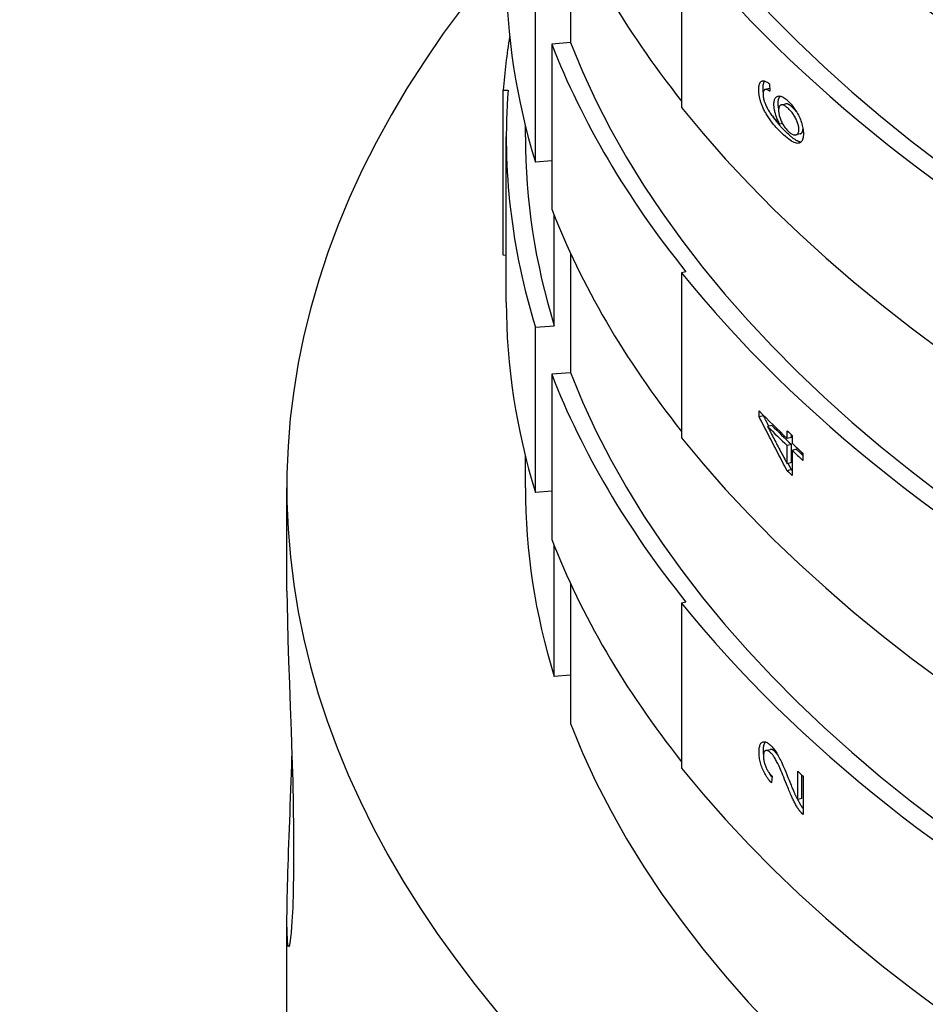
# Model space of a CAD drawing. Header units: millimetres. Extents: x 1916 to 7427, y 940 to 2454.
# Tile 19 of 26: x 2777 to 2796, y 1738 to 1758. Entities that reach past the tile are written whole.
import ezdxf

# ---------------------------------------------------------------- set-up
doc = ezdxf.new("R2010")
doc.units = ezdxf.units.MM
doc.layers.add('DETAIL', color=2, linetype='Continuous')

msp = doc.modelspace()

# ---------------------------------------------------------------- linework, layer by layer
at = {"layer": 'DETAIL'}
for p, q in [((2788.786, 1760.498), (2788.786, 1757.996)), ((2791.114, 1760.093), (2791.114, 1756.629)), ((2788.05, 1755.483), (2788.05, 1758.947)), ((2788.786, 1757.996), (2788.392, 1757.962)), ((2788.392, 1757.962), (2788.392, 1754.498)), ((2787.374, 1756.995), (2787.474, 1756.993)), ((2787.374, 1753.531), (2787.374, 1756.995)), ((2792.96, 1757.032), (2792.87, 1757.009)), ((2792.957, 1757.128), (2792.965, 1756.971)), ((2793.205, 1756.684), (2793.294, 1756.707)), ((2787.838, 1756.012), (2787.838, 1756.245)), ((2793.23, 1756.295), (2793.174, 1756.281)), ((2787.438, 1752.548), (2787.438, 1756.012)), ((2793.606, 1756.079), (2793.518, 1756.056)), ((2788.392, 1755.513), (2788.05, 1755.483)), ((2788.444, 1752.053), (2788.444, 1754.366)), ((2787.438, 1753.529), (2787.374, 1753.531)), ((2788.786, 1753.57), (2788.786, 1751.068)), ((2791.207, 1753.183), (2791.114, 1753.164)), ((2791.114, 1753.164), (2791.114, 1749.7)), ((2788.05, 1752.019), (2788.444, 1752.053)), ((2788.05, 1748.555), (2788.05, 1752.019)), ((2788.786, 1751.068), (2788.392, 1751.034)), ((2788.392, 1751.034), (2788.392, 1747.57)), ((2792.743, 1750.143), (2792.743, 1750.264)), ((2792.833, 1750.165), (2792.833, 1750.174)), ((2792.833, 1750.165), (2792.743, 1750.143)), ((2793.009, 1749.96), (2792.92, 1749.938)), ((2793.33, 1749.687), (2793.33, 1749.851)), ((2793.419, 1749.71), (2793.419, 1749.766)), ((2793.419, 1749.71), (2793.33, 1749.687)), ((2793.419, 1749.561), (2793.33, 1749.538)), ((2793.419, 1749.181), (2793.419, 1749.561)), ((2793.435, 1749.751), (2793.435, 1749.587)), ((2793.33, 1749.158), (2793.33, 1749.538)), ((2793.524, 1749.461), (2793.435, 1749.438)), ((2793.435, 1749.438), (2793.435, 1748.911)), ((2793.661, 1749.376), (2793.661, 1749.227)), ((2787.838, 1748.651), (2787.838, 1749.317)), ((2793.419, 1749.181), (2793.33, 1749.158)), ((2793.419, 1749.034), (2793.33, 1749.011)), ((2782.838, 1746.485), (2782.838, 1748.651)), ((2788.392, 1748.585), (2788.05, 1748.555)), ((2788.444, 1744.692), (2788.444, 1747.438)), ((2788.786, 1746.642), (2788.786, 1743.707)), ((2791.207, 1746.255), (2791.114, 1746.236)), ((2791.114, 1746.236), (2791.114, 1742.772)), ((2788.786, 1744.722), (2788.444, 1744.692)), ((2792.884, 1743.143), (2792.973, 1743.165)), ((2793.012, 1742.603), (2793, 1742.462)), ((2793.551, 1742.112), (2793.551, 1742.706)), ((2793.639, 1742.136), (2793.639, 1742.624)), ((2793.663, 1742.602), (2793.663, 1741.801)), ((2793.639, 1742.136), (2793.551, 1742.112)), ((2782.838, 1737.392), (2782.838, 1739.557))]:
    msp.add_line(p, q, dxfattribs=at)
at = {"layer": 'DETAIL', "flags": 128}
for points in [[(2792.734, 1757.007), (2792.735, 1757.03), (2792.736, 1757.051), (2792.738, 1757.071), (2792.741, 1757.089), (2792.744, 1757.106), (2792.749, 1757.122), (2792.754, 1757.135), (2792.76, 1757.148), (2792.767, 1757.158), (2792.775, 1757.168), (2792.784, 1757.175), (2792.793, 1757.181), (2792.803, 1757.186), (2792.814, 1757.189), (2792.825, 1757.19), (2792.837, 1757.19), (2792.85, 1757.188), (2792.863, 1757.184), (2792.877, 1757.179), (2792.892, 1757.172), (2792.907, 1757.163), (2792.923, 1757.153), (2792.939, 1757.141), (2792.957, 1757.128)], [(2792.836, 1756.598), (2792.827, 1756.616), (2792.819, 1756.634), (2792.812, 1756.651), (2792.805, 1756.669), (2792.798, 1756.687), (2792.791, 1756.704), (2792.785, 1756.722), (2792.779, 1756.739), (2792.774, 1756.756), (2792.769, 1756.774), (2792.764, 1756.791), (2792.76, 1756.808), (2792.755, 1756.825), (2792.752, 1756.842), (2792.748, 1756.859), (2792.745, 1756.875), (2792.743, 1756.892), (2792.741, 1756.909), (2792.739, 1756.925), (2792.737, 1756.942), (2792.736, 1756.958), (2792.735, 1756.974), (2792.734, 1756.99), (2792.734, 1757.007)], [(2792.87, 1757.009), (2792.867, 1757.008), (2792.863, 1757.006), (2792.859, 1757.005), (2792.856, 1757.003), (2792.853, 1757), (2792.85, 1756.998), (2792.847, 1756.995), (2792.844, 1756.992), (2792.842, 1756.988), (2792.839, 1756.985), (2792.837, 1756.981), (2792.835, 1756.977), (2792.833, 1756.972), (2792.832, 1756.968), (2792.83, 1756.963), (2792.829, 1756.958), (2792.827, 1756.952), (2792.826, 1756.947), (2792.826, 1756.941), (2792.825, 1756.935), (2792.824, 1756.928), (2792.824, 1756.921), (2792.824, 1756.914), (2792.823, 1756.907)], [(2792.824, 1757.029), (2792.824, 1757.038), (2792.824, 1757.047), (2792.825, 1757.056), (2792.825, 1757.064), (2792.826, 1757.073), (2792.826, 1757.081), (2792.827, 1757.088), (2792.828, 1757.096), (2792.829, 1757.103), (2792.83, 1757.11), (2792.832, 1757.117), (2792.833, 1757.124), (2792.835, 1757.13), (2792.836, 1757.137), (2792.838, 1757.142), (2792.84, 1757.148), (2792.842, 1757.154), (2792.845, 1757.159), (2792.847, 1757.164), (2792.849, 1757.169), (2792.852, 1757.173), (2792.855, 1757.177), (2792.858, 1757.181), (2792.86, 1757.185)], [(2792.828, 1756.954), (2792.827, 1756.957), (2792.827, 1756.96), (2792.827, 1756.963), (2792.827, 1756.966), (2792.826, 1756.969), (2792.826, 1756.973), (2792.826, 1756.976), (2792.826, 1756.979), (2792.825, 1756.982), (2792.825, 1756.985), (2792.825, 1756.988), (2792.825, 1756.991), (2792.825, 1756.994), (2792.825, 1756.998), (2792.825, 1757.001), (2792.824, 1757.004), (2792.824, 1757.007), (2792.824, 1757.01), (2792.824, 1757.013), (2792.824, 1757.016), (2792.824, 1757.019), (2792.824, 1757.022), (2792.824, 1757.026), (2792.824, 1757.029)], [(2792.965, 1756.971), (2792.96, 1756.975), (2792.955, 1756.978), (2792.95, 1756.982), (2792.945, 1756.985), (2792.94, 1756.988), (2792.935, 1756.99), (2792.93, 1756.993), (2792.926, 1756.995), (2792.922, 1756.998), (2792.917, 1757), (2792.913, 1757.002), (2792.909, 1757.003), (2792.905, 1757.005), (2792.901, 1757.006), (2792.898, 1757.007), (2792.894, 1757.008), (2792.891, 1757.009), (2792.888, 1757.009), (2792.884, 1757.01), (2792.881, 1757.01), (2792.878, 1757.01), (2792.876, 1757.01), (2792.873, 1757.01), (2792.87, 1757.009)], [(2792.962, 1757.032), (2792.962, 1757.032), (2792.962, 1757.032), (2792.962, 1757.032), (2792.962, 1757.032), (2792.962, 1757.032), (2792.961, 1757.032), (2792.961, 1757.032), (2792.961, 1757.032), (2792.961, 1757.032), (2792.961, 1757.032), (2792.961, 1757.032), (2792.961, 1757.032), (2792.961, 1757.032), (2792.961, 1757.032), (2792.961, 1757.032), (2792.961, 1757.032), (2792.96, 1757.032), (2792.96, 1757.032), (2792.96, 1757.032), (2792.96, 1757.032), (2792.96, 1757.032), (2792.96, 1757.032), (2792.96, 1757.032), (2792.96, 1757.032)], [(2792.823, 1756.907), (2792.824, 1756.901), (2792.824, 1756.895), (2792.824, 1756.889), (2792.824, 1756.883), (2792.825, 1756.877), (2792.825, 1756.871), (2792.826, 1756.864), (2792.827, 1756.858), (2792.828, 1756.852), (2792.829, 1756.845), (2792.83, 1756.839), (2792.831, 1756.832), (2792.832, 1756.826), (2792.833, 1756.819), (2792.835, 1756.813), (2792.836, 1756.806), (2792.838, 1756.799), (2792.84, 1756.793), (2792.842, 1756.786), (2792.844, 1756.779), (2792.846, 1756.772), (2792.848, 1756.765), (2792.85, 1756.758), (2792.853, 1756.751)], [(2793.052, 1756.694), (2793.053, 1756.718), (2793.055, 1756.74), (2793.057, 1756.761), (2793.061, 1756.78), (2793.067, 1756.797), (2793.073, 1756.812), (2793.08, 1756.826), (2793.089, 1756.838), (2793.098, 1756.848), (2793.109, 1756.856), (2793.121, 1756.863), (2793.135, 1756.868), (2793.149, 1756.871), (2793.163, 1756.872), (2793.179, 1756.871), (2793.195, 1756.867), (2793.212, 1756.862), (2793.229, 1756.855), (2793.248, 1756.845), (2793.267, 1756.833), (2793.286, 1756.82), (2793.307, 1756.804), (2793.328, 1756.786), (2793.35, 1756.766)], [(2793.141, 1756.717), (2793.141, 1756.726), (2793.142, 1756.735), (2793.142, 1756.743), (2793.143, 1756.752), (2793.143, 1756.76), (2793.144, 1756.768), (2793.145, 1756.775), (2793.146, 1756.783), (2793.148, 1756.79), (2793.149, 1756.797), (2793.151, 1756.804), (2793.153, 1756.81), (2793.155, 1756.816), (2793.157, 1756.822), (2793.159, 1756.828), (2793.161, 1756.834), (2793.164, 1756.839), (2793.167, 1756.844), (2793.169, 1756.849), (2793.173, 1756.854), (2793.176, 1756.858), (2793.179, 1756.862), (2793.183, 1756.866), (2793.186, 1756.87)], [(2793.217, 1756.091), (2793.195, 1756.113), (2793.174, 1756.134), (2793.153, 1756.155), (2793.133, 1756.177), (2793.113, 1756.198), (2793.094, 1756.219), (2793.075, 1756.241), (2793.057, 1756.262), (2793.039, 1756.283), (2793.022, 1756.304), (2793.005, 1756.326), (2792.989, 1756.347), (2792.974, 1756.368), (2792.959, 1756.389), (2792.944, 1756.41), (2792.93, 1756.431), (2792.916, 1756.452), (2792.903, 1756.473), (2792.891, 1756.494), (2792.879, 1756.515), (2792.867, 1756.535), (2792.856, 1756.556), (2792.846, 1756.577), (2792.836, 1756.598)], [(2792.853, 1756.751), (2792.859, 1756.733), (2792.866, 1756.715), (2792.874, 1756.697), (2792.882, 1756.679), (2792.89, 1756.66), (2792.899, 1756.642), (2792.908, 1756.623), (2792.918, 1756.605), (2792.929, 1756.586), (2792.94, 1756.567), (2792.951, 1756.549), (2792.963, 1756.53), (2792.976, 1756.511), (2792.99, 1756.491), (2793.004, 1756.472), (2793.019, 1756.452), (2793.036, 1756.431), (2793.053, 1756.411), (2793.071, 1756.39), (2793.089, 1756.369), (2793.109, 1756.347), (2793.13, 1756.325), (2793.151, 1756.303), (2793.174, 1756.281)], [(2793.174, 1756.281), (2793.164, 1756.3), (2793.154, 1756.319), (2793.145, 1756.338), (2793.136, 1756.357), (2793.128, 1756.375), (2793.12, 1756.394), (2793.112, 1756.412), (2793.105, 1756.43), (2793.099, 1756.449), (2793.093, 1756.467), (2793.087, 1756.485), (2793.082, 1756.503), (2793.077, 1756.52), (2793.073, 1756.538), (2793.069, 1756.555), (2793.065, 1756.572), (2793.062, 1756.588), (2793.06, 1756.604), (2793.057, 1756.62), (2793.056, 1756.635), (2793.054, 1756.651), (2793.053, 1756.665), (2793.052, 1756.68), (2793.052, 1756.694)], [(2793.153, 1756.604), (2793.152, 1756.609), (2793.151, 1756.614), (2793.15, 1756.619), (2793.149, 1756.624), (2793.149, 1756.629), (2793.148, 1756.634), (2793.147, 1756.638), (2793.146, 1756.643), (2793.146, 1756.648), (2793.145, 1756.653), (2793.145, 1756.658), (2793.144, 1756.662), (2793.144, 1756.667), (2793.143, 1756.672), (2793.143, 1756.676), (2793.143, 1756.681), (2793.142, 1756.686), (2793.142, 1756.69), (2793.142, 1756.695), (2793.142, 1756.699), (2793.142, 1756.704), (2793.141, 1756.708), (2793.141, 1756.713), (2793.141, 1756.717)], [(2793.357, 1756.606), (2793.341, 1756.62), (2793.326, 1756.633), (2793.311, 1756.645), (2793.297, 1756.655), (2793.284, 1756.664), (2793.271, 1756.671), (2793.259, 1756.677), (2793.247, 1756.681), (2793.236, 1756.684), (2793.225, 1756.686), (2793.215, 1756.685), (2793.206, 1756.684), (2793.197, 1756.681), (2793.189, 1756.677), (2793.182, 1756.672), (2793.175, 1756.665), (2793.17, 1756.657), (2793.165, 1756.648), (2793.16, 1756.638), (2793.157, 1756.627), (2793.154, 1756.614), (2793.152, 1756.6), (2793.151, 1756.585), (2793.151, 1756.569)], [(2793.445, 1756.629), (2793.437, 1756.636), (2793.43, 1756.644), (2793.422, 1756.65), (2793.414, 1756.657), (2793.407, 1756.663), (2793.4, 1756.668), (2793.393, 1756.674), (2793.386, 1756.679), (2793.379, 1756.683), (2793.372, 1756.687), (2793.366, 1756.691), (2793.359, 1756.694), (2793.353, 1756.698), (2793.347, 1756.7), (2793.341, 1756.703), (2793.335, 1756.704), (2793.33, 1756.706), (2793.324, 1756.707), (2793.319, 1756.708), (2793.313, 1756.709), (2793.308, 1756.709), (2793.303, 1756.708), (2793.299, 1756.708), (2793.294, 1756.707)], [(2793.35, 1756.766), (2793.371, 1756.744), (2793.393, 1756.722), (2793.414, 1756.698), (2793.434, 1756.673), (2793.454, 1756.647), (2793.474, 1756.62), (2793.494, 1756.591), (2793.513, 1756.562), (2793.531, 1756.531), (2793.549, 1756.501), (2793.565, 1756.471), (2793.58, 1756.44), (2793.594, 1756.41), (2793.607, 1756.379), (2793.619, 1756.348), (2793.63, 1756.317), (2793.64, 1756.287), (2793.648, 1756.256), (2793.655, 1756.227), (2793.661, 1756.197), (2793.665, 1756.168), (2793.668, 1756.14), (2793.67, 1756.112), (2793.671, 1756.084)], [(2793.576, 1756.17), (2793.575, 1756.186), (2793.574, 1756.202), (2793.572, 1756.219), (2793.569, 1756.236), (2793.565, 1756.254), (2793.561, 1756.272), (2793.555, 1756.29), (2793.549, 1756.309), (2793.542, 1756.328), (2793.534, 1756.348), (2793.526, 1756.367), (2793.516, 1756.388), (2793.506, 1756.408), (2793.495, 1756.428), (2793.484, 1756.447), (2793.472, 1756.467), (2793.46, 1756.485), (2793.447, 1756.504), (2793.433, 1756.522), (2793.419, 1756.539), (2793.404, 1756.556), (2793.389, 1756.573), (2793.373, 1756.59), (2793.357, 1756.606)], [(2793.53, 1756.534), (2793.527, 1756.538), (2793.524, 1756.542), (2793.521, 1756.546), (2793.517, 1756.55), (2793.514, 1756.554), (2793.511, 1756.559), (2793.507, 1756.563), (2793.504, 1756.567), (2793.5, 1756.571), (2793.497, 1756.575), (2793.494, 1756.579), (2793.49, 1756.583), (2793.486, 1756.587), (2793.483, 1756.591), (2793.479, 1756.595), (2793.476, 1756.598), (2793.472, 1756.602), (2793.468, 1756.606), (2793.465, 1756.61), (2793.461, 1756.614), (2793.457, 1756.618), (2793.453, 1756.621), (2793.449, 1756.625), (2793.445, 1756.629)], [(2793.306, 1756.114), (2793.292, 1756.128), (2793.278, 1756.142), (2793.264, 1756.156), (2793.251, 1756.169), (2793.238, 1756.183), (2793.224, 1756.197), (2793.212, 1756.211), (2793.199, 1756.224), (2793.187, 1756.238), (2793.174, 1756.252), (2793.163, 1756.265), (2793.151, 1756.279), (2793.139, 1756.293), (2793.128, 1756.306), (2793.117, 1756.32), (2793.106, 1756.334), (2793.095, 1756.347), (2793.085, 1756.361), (2793.075, 1756.374), (2793.065, 1756.388), (2793.055, 1756.402), (2793.045, 1756.415), (2793.036, 1756.429), (2793.027, 1756.442)], [(2793.151, 1756.569), (2793.151, 1756.552), (2793.152, 1756.534), (2793.154, 1756.517), (2793.157, 1756.499), (2793.16, 1756.48), (2793.165, 1756.462), (2793.17, 1756.443), (2793.175, 1756.424), (2793.182, 1756.404), (2793.189, 1756.384), (2793.197, 1756.364), (2793.206, 1756.344), (2793.215, 1756.324), (2793.225, 1756.304), (2793.235, 1756.285), (2793.246, 1756.266), (2793.258, 1756.248), (2793.269, 1756.23), (2793.282, 1756.213), (2793.294, 1756.196), (2793.308, 1756.18), (2793.321, 1756.165), (2793.336, 1756.15), (2793.35, 1756.135)], [(2793.35, 1756.135), (2793.365, 1756.122), (2793.38, 1756.109), (2793.394, 1756.098), (2793.408, 1756.088), (2793.422, 1756.08), (2793.436, 1756.072), (2793.45, 1756.066), (2793.464, 1756.06), (2793.477, 1756.056), (2793.489, 1756.054), (2793.501, 1756.053), (2793.512, 1756.054), (2793.522, 1756.057), (2793.531, 1756.061), (2793.539, 1756.066), (2793.547, 1756.073), (2793.554, 1756.082), (2793.559, 1756.091), (2793.564, 1756.102), (2793.568, 1756.113), (2793.572, 1756.126), (2793.574, 1756.14), (2793.575, 1756.154), (2793.576, 1756.17)], [(2793.606, 1756.079), (2793.61, 1756.08), (2793.615, 1756.082), (2793.619, 1756.084), (2793.622, 1756.086), (2793.626, 1756.089), (2793.629, 1756.092), (2793.633, 1756.095), (2793.636, 1756.098), (2793.639, 1756.102), (2793.642, 1756.106), (2793.645, 1756.11), (2793.647, 1756.114), (2793.649, 1756.119), (2793.652, 1756.123), (2793.654, 1756.128), (2793.655, 1756.133), (2793.657, 1756.139), (2793.658, 1756.144), (2793.66, 1756.15), (2793.661, 1756.156), (2793.662, 1756.162), (2793.662, 1756.168), (2793.663, 1756.175), (2793.663, 1756.181)], [(2793.671, 1756.084), (2793.67, 1756.054), (2793.668, 1756.027), (2793.664, 1756.001), (2793.659, 1755.979), (2793.652, 1755.958), (2793.644, 1755.94), (2793.635, 1755.924), (2793.623, 1755.91), (2793.611, 1755.899), (2793.597, 1755.89), (2793.581, 1755.884), (2793.564, 1755.88), (2793.545, 1755.878), (2793.525, 1755.881), (2793.502, 1755.886), (2793.478, 1755.895), (2793.452, 1755.908), (2793.424, 1755.923), (2793.394, 1755.943), (2793.362, 1755.966), (2793.329, 1755.992), (2793.293, 1756.022), (2793.256, 1756.055), (2793.217, 1756.091)], [(2793.616, 1755.904), (2793.607, 1755.905), (2793.597, 1755.908), (2793.588, 1755.91), (2793.578, 1755.914), (2793.567, 1755.918), (2793.556, 1755.923), (2793.545, 1755.928), (2793.534, 1755.934), (2793.522, 1755.941), (2793.51, 1755.948), (2793.497, 1755.956), (2793.484, 1755.965), (2793.471, 1755.974), (2793.458, 1755.983), (2793.444, 1755.994), (2793.43, 1756.005), (2793.416, 1756.016), (2793.401, 1756.028), (2793.386, 1756.041), (2793.371, 1756.054), (2793.355, 1756.068), (2793.339, 1756.083), (2793.323, 1756.098), (2793.306, 1756.114)], [(2793.33, 1749.011), (2793.305, 1749.058), (2793.28, 1749.105), (2793.255, 1749.152), (2793.231, 1749.199), (2793.206, 1749.246), (2793.181, 1749.293), (2793.156, 1749.34), (2793.131, 1749.388), (2793.107, 1749.435), (2793.082, 1749.482), (2793.058, 1749.529), (2793.033, 1749.576), (2793.009, 1749.623), (2792.984, 1749.67), (2792.96, 1749.718), (2792.936, 1749.765), (2792.912, 1749.812), (2792.887, 1749.859), (2792.863, 1749.907), (2792.839, 1749.954), (2792.815, 1750.001), (2792.791, 1750.048), (2792.767, 1750.096), (2792.743, 1750.143)], [(2792.945, 1749.944), (2792.94, 1749.953), (2792.936, 1749.963), (2792.931, 1749.972), (2792.926, 1749.981), (2792.922, 1749.99), (2792.917, 1749.999), (2792.912, 1750.009), (2792.908, 1750.018), (2792.903, 1750.027), (2792.898, 1750.036), (2792.894, 1750.045), (2792.889, 1750.055), (2792.884, 1750.064), (2792.88, 1750.073), (2792.875, 1750.082), (2792.87, 1750.091), (2792.866, 1750.101), (2792.861, 1750.11), (2792.856, 1750.119), (2792.852, 1750.128), (2792.847, 1750.137), (2792.842, 1750.147), (2792.838, 1750.156), (2792.833, 1750.165)], [(2792.92, 1749.938), (2792.937, 1749.905), (2792.954, 1749.873), (2792.97, 1749.84), (2792.987, 1749.808), (2793.004, 1749.775), (2793.021, 1749.742), (2793.038, 1749.71), (2793.055, 1749.677), (2793.072, 1749.645), (2793.089, 1749.612), (2793.106, 1749.58), (2793.123, 1749.547), (2793.14, 1749.515), (2793.158, 1749.482), (2793.175, 1749.45), (2793.192, 1749.417), (2793.209, 1749.385), (2793.226, 1749.352), (2793.244, 1749.32), (2793.261, 1749.287), (2793.278, 1749.255), (2793.296, 1749.222), (2793.313, 1749.19), (2793.33, 1749.158)], [(2793.661, 1749.332), (2793.655, 1749.338), (2793.65, 1749.343), (2793.644, 1749.348), (2793.638, 1749.354), (2793.632, 1749.359), (2793.627, 1749.365), (2793.621, 1749.37), (2793.615, 1749.375), (2793.61, 1749.381), (2793.604, 1749.386), (2793.598, 1749.391), (2793.592, 1749.397), (2793.587, 1749.402), (2793.581, 1749.408), (2793.575, 1749.413), (2793.569, 1749.418), (2793.564, 1749.424), (2793.558, 1749.429), (2793.552, 1749.434), (2793.547, 1749.44), (2793.541, 1749.445), (2793.535, 1749.451), (2793.529, 1749.456), (2793.524, 1749.461)], [(2793.419, 1749.034), (2793.416, 1749.04), (2793.413, 1749.045), (2793.41, 1749.05), (2793.407, 1749.056), (2793.405, 1749.061), (2793.402, 1749.066), (2793.399, 1749.072), (2793.396, 1749.077), (2793.393, 1749.082), (2793.39, 1749.088), (2793.388, 1749.093), (2793.385, 1749.099), (2793.382, 1749.104), (2793.379, 1749.109), (2793.376, 1749.115), (2793.373, 1749.12), (2793.37, 1749.125), (2793.368, 1749.131), (2793.365, 1749.136), (2793.362, 1749.141), (2793.359, 1749.147), (2793.356, 1749.152), (2793.353, 1749.157), (2793.351, 1749.163)], [(2793.435, 1749.018), (2793.435, 1749.019), (2793.434, 1749.02), (2793.433, 1749.02), (2793.433, 1749.021), (2793.432, 1749.022), (2793.431, 1749.022), (2793.431, 1749.023), (2793.43, 1749.024), (2793.429, 1749.024), (2793.429, 1749.025), (2793.428, 1749.026), (2793.427, 1749.026), (2793.426, 1749.027), (2793.426, 1749.028), (2793.425, 1749.028), (2793.424, 1749.029), (2793.424, 1749.03), (2793.423, 1749.03), (2793.422, 1749.031), (2793.422, 1749.032), (2793.421, 1749.032), (2793.42, 1749.033), (2793.42, 1749.034), (2793.419, 1749.034)], [(2782.838, 1746.485), (2782.84, 1746.201), (2782.847, 1745.855), (2782.858, 1745.456), (2782.873, 1745.013), (2782.89, 1744.541), (2782.908, 1744.057), (2782.926, 1743.555), (2782.943, 1743.03), (2782.958, 1742.5), (2782.969, 1741.978), (2782.976, 1741.48), (2782.978, 1741.021), (2782.976, 1740.596), (2782.969, 1740.2), (2782.958, 1739.848), (2782.943, 1739.553), (2782.926, 1739.322), (2782.908, 1739.158), (2782.89, 1739.058), (2782.873, 1739.022), (2782.858, 1739.056), (2782.847, 1739.161), (2782.84, 1739.331), (2782.838, 1739.557)], [(2792.742, 1743.114), (2792.742, 1743.142), (2792.744, 1743.168), (2792.746, 1743.192), (2792.749, 1743.214), (2792.754, 1743.235), (2792.759, 1743.253), (2792.766, 1743.269), (2792.773, 1743.283), (2792.781, 1743.295), (2792.791, 1743.305), (2792.801, 1743.313), (2792.812, 1743.319), (2792.824, 1743.323), (2792.837, 1743.326), (2792.85, 1743.326), (2792.863, 1743.325), (2792.877, 1743.321), (2792.892, 1743.316), (2792.907, 1743.309), (2792.922, 1743.299), (2792.938, 1743.288), (2792.955, 1743.276), (2792.972, 1743.261), (2792.989, 1743.244)], [(2792.831, 1743.136), (2792.831, 1743.147), (2792.832, 1743.158), (2792.832, 1743.169), (2792.833, 1743.179), (2792.833, 1743.189), (2792.834, 1743.199), (2792.835, 1743.208), (2792.836, 1743.218), (2792.837, 1743.226), (2792.839, 1743.235), (2792.84, 1743.243), (2792.842, 1743.251), (2792.844, 1743.259), (2792.846, 1743.266), (2792.848, 1743.273), (2792.851, 1743.28), (2792.853, 1743.286), (2792.856, 1743.292), (2792.859, 1743.298), (2792.861, 1743.303), (2792.865, 1743.308), (2792.868, 1743.313), (2792.871, 1743.318), (2792.875, 1743.322)], [(2793.076, 1743.116), (2793.071, 1743.121), (2793.066, 1743.126), (2793.061, 1743.13), (2793.056, 1743.134), (2793.052, 1743.138), (2793.047, 1743.142), (2793.042, 1743.145), (2793.038, 1743.148), (2793.033, 1743.151), (2793.029, 1743.154), (2793.025, 1743.156), (2793.02, 1743.158), (2793.016, 1743.16), (2793.012, 1743.162), (2793.008, 1743.163), (2793.004, 1743.165), (2793, 1743.166), (2792.996, 1743.166), (2792.992, 1743.167), (2792.988, 1743.167), (2792.984, 1743.167), (2792.981, 1743.167), (2792.977, 1743.166), (2792.973, 1743.165)], [(2792.989, 1743.244), (2793.003, 1743.23), (2793.017, 1743.216), (2793.03, 1743.2), (2793.043, 1743.184), (2793.057, 1743.166), (2793.07, 1743.148), (2793.083, 1743.129), (2793.097, 1743.109), (2793.11, 1743.088), (2793.123, 1743.066), (2793.137, 1743.042), (2793.151, 1743.017), (2793.165, 1742.99), (2793.179, 1742.962), (2793.194, 1742.933), (2793.208, 1742.902), (2793.224, 1742.868), (2793.24, 1742.83), (2793.259, 1742.788), (2793.278, 1742.742), (2793.299, 1742.692), (2793.322, 1742.638), (2793.346, 1742.579), (2793.371, 1742.517)], [(2782.838, 1739.557), (2782.838, 1739.645), (2782.839, 1739.74), (2782.84, 1739.842), (2782.842, 1739.951), (2782.844, 1740.067), (2782.847, 1740.189), (2782.85, 1740.317), (2782.854, 1740.45), (2782.858, 1740.589), (2782.863, 1740.733), (2782.868, 1740.881), (2782.873, 1741.034), (2782.879, 1741.189), (2782.884, 1741.347), (2782.89, 1741.507), (2782.896, 1741.668), (2782.902, 1741.83), (2782.908, 1741.992), (2782.914, 1742.157), (2782.92, 1742.325), (2782.926, 1742.496), (2782.932, 1742.669), (2782.937, 1742.845), (2782.943, 1743.021)], [(2793, 1742.462), (2792.979, 1742.486), (2792.959, 1742.51), (2792.94, 1742.534), (2792.922, 1742.559), (2792.905, 1742.584), (2792.888, 1742.61), (2792.872, 1742.636), (2792.858, 1742.663), (2792.844, 1742.689), (2792.831, 1742.717), (2792.819, 1742.744), (2792.807, 1742.772), (2792.797, 1742.8), (2792.787, 1742.828), (2792.778, 1742.857), (2792.771, 1742.885), (2792.764, 1742.913), (2792.758, 1742.942), (2792.753, 1742.97), (2792.749, 1742.999), (2792.746, 1743.027), (2792.743, 1743.056), (2792.742, 1743.085), (2792.742, 1743.114)], [(2792.834, 1743.064), (2792.834, 1743.067), (2792.834, 1743.07), (2792.834, 1743.073), (2792.833, 1743.076), (2792.833, 1743.079), (2792.833, 1743.082), (2792.833, 1743.085), (2792.833, 1743.088), (2792.832, 1743.091), (2792.832, 1743.094), (2792.832, 1743.097), (2792.832, 1743.1), (2792.832, 1743.103), (2792.832, 1743.106), (2792.832, 1743.109), (2792.832, 1743.112), (2792.832, 1743.115), (2792.832, 1743.118), (2792.831, 1743.121), (2792.831, 1743.124), (2792.831, 1743.127), (2792.831, 1743.13), (2792.831, 1743.133), (2792.831, 1743.136)], [(2792.987, 1743.094), (2792.976, 1743.104), (2792.965, 1743.113), (2792.955, 1743.121), (2792.945, 1743.128), (2792.935, 1743.134), (2792.926, 1743.138), (2792.917, 1743.141), (2792.908, 1743.144), (2792.9, 1743.145), (2792.892, 1743.144), (2792.884, 1743.143), (2792.876, 1743.14), (2792.869, 1743.137), (2792.863, 1743.132), (2792.857, 1743.126), (2792.851, 1743.119), (2792.847, 1743.11), (2792.843, 1743.101), (2792.839, 1743.09), (2792.837, 1743.079), (2792.834, 1743.066), (2792.833, 1743.052), (2792.832, 1743.036), (2792.832, 1743.02)], [(2792.832, 1743.02), (2792.832, 1743.002), (2792.833, 1742.984), (2792.835, 1742.966), (2792.837, 1742.948), (2792.84, 1742.929), (2792.844, 1742.911), (2792.848, 1742.893), (2792.853, 1742.874), (2792.858, 1742.856), (2792.865, 1742.837), (2792.872, 1742.819), (2792.879, 1742.8), (2792.887, 1742.782), (2792.896, 1742.764), (2792.905, 1742.746), (2792.915, 1742.729), (2792.925, 1742.712), (2792.936, 1742.695), (2792.947, 1742.679), (2792.959, 1742.663), (2792.971, 1742.647), (2792.984, 1742.632), (2792.998, 1742.618), (2793.012, 1742.603)], [(2793.316, 1742.437), (2793.296, 1742.488), (2793.276, 1742.537), (2793.257, 1742.584), (2793.239, 1742.628), (2793.222, 1742.669), (2793.205, 1742.708), (2793.19, 1742.745), (2793.175, 1742.779), (2793.16, 1742.811), (2793.146, 1742.84), (2793.134, 1742.867), (2793.121, 1742.892), (2793.109, 1742.914), (2793.098, 1742.936), (2793.086, 1742.957), (2793.075, 1742.976), (2793.063, 1742.995), (2793.052, 1743.012), (2793.041, 1743.028), (2793.03, 1743.044), (2793.019, 1743.058), (2793.008, 1743.071), (2792.997, 1743.083), (2792.987, 1743.094)], [(2793.141, 1743.035), (2793.138, 1743.039), (2793.135, 1743.043), (2793.133, 1743.047), (2793.13, 1743.051), (2793.127, 1743.055), (2793.124, 1743.059), (2793.122, 1743.063), (2793.119, 1743.066), (2793.116, 1743.07), (2793.113, 1743.074), (2793.111, 1743.077), (2793.108, 1743.081), (2793.105, 1743.084), (2793.103, 1743.087), (2793.1, 1743.09), (2793.097, 1743.094), (2793.094, 1743.097), (2793.092, 1743.1), (2793.089, 1743.103), (2793.087, 1743.105), (2793.084, 1743.108), (2793.081, 1743.111), (2793.079, 1743.114), (2793.076, 1743.116)], [(2793.01, 1742.584), (2793.008, 1742.587), (2793.005, 1742.59), (2793.003, 1742.593), (2793.001, 1742.596), (2792.999, 1742.6), (2792.997, 1742.603), (2792.995, 1742.606), (2792.992, 1742.609), (2792.99, 1742.612), (2792.988, 1742.616), (2792.986, 1742.619), (2792.984, 1742.622), (2792.982, 1742.625), (2792.98, 1742.629), (2792.978, 1742.632), (2792.976, 1742.635), (2792.974, 1742.638), (2792.972, 1742.642), (2792.97, 1742.645), (2792.968, 1742.648), (2792.966, 1742.652), (2792.964, 1742.655), (2792.962, 1742.658), (2792.96, 1742.662)], [(2793.582, 1741.893), (2793.571, 1741.908), (2793.561, 1741.924), (2793.55, 1741.94), (2793.54, 1741.957), (2793.529, 1741.974), (2793.519, 1741.992), (2793.508, 1742.01), (2793.498, 1742.029), (2793.488, 1742.048), (2793.477, 1742.068), (2793.467, 1742.088), (2793.457, 1742.109), (2793.447, 1742.13), (2793.436, 1742.153), (2793.425, 1742.176), (2793.414, 1742.201), (2793.403, 1742.227), (2793.391, 1742.254), (2793.379, 1742.281), (2793.367, 1742.31), (2793.355, 1742.341), (2793.342, 1742.372), (2793.329, 1742.404), (2793.316, 1742.437)], [(2793.371, 1742.517), (2793.385, 1742.482), (2793.398, 1742.449), (2793.411, 1742.418), (2793.422, 1742.389), (2793.433, 1742.362), (2793.443, 1742.338), (2793.453, 1742.315), (2793.461, 1742.295), (2793.469, 1742.276), (2793.476, 1742.26), (2793.483, 1742.246), (2793.488, 1742.233), (2793.493, 1742.222), (2793.499, 1742.212), (2793.504, 1742.201), (2793.509, 1742.19), (2793.514, 1742.18), (2793.52, 1742.17), (2793.525, 1742.16), (2793.53, 1742.15), (2793.535, 1742.14), (2793.541, 1742.13), (2793.546, 1742.121), (2793.551, 1742.112)], [(2793.663, 1741.927), (2793.658, 1741.933), (2793.654, 1741.94), (2793.649, 1741.947), (2793.645, 1741.954), (2793.64, 1741.961), (2793.636, 1741.968), (2793.631, 1741.975), (2793.626, 1741.983), (2793.622, 1741.99), (2793.617, 1741.998), (2793.613, 1742.005), (2793.608, 1742.013), (2793.604, 1742.021), (2793.599, 1742.029), (2793.595, 1742.037), (2793.59, 1742.045), (2793.586, 1742.053), (2793.581, 1742.061), (2793.577, 1742.07), (2793.572, 1742.078), (2793.568, 1742.087), (2793.563, 1742.095), (2793.559, 1742.104), (2793.555, 1742.113)], [(2793.663, 1741.801), (2793.66, 1741.804), (2793.656, 1741.807), (2793.653, 1741.81), (2793.649, 1741.814), (2793.646, 1741.817), (2793.642, 1741.821), (2793.639, 1741.824), (2793.635, 1741.828), (2793.632, 1741.831), (2793.629, 1741.835), (2793.625, 1741.839), (2793.622, 1741.842), (2793.618, 1741.846), (2793.615, 1741.85), (2793.612, 1741.854), (2793.608, 1741.858), (2793.605, 1741.862), (2793.602, 1741.867), (2793.598, 1741.871), (2793.595, 1741.875), (2793.592, 1741.88), (2793.589, 1741.884), (2793.585, 1741.888), (2793.582, 1741.893)]]:
    msp.add_lwpolyline(points, dxfattribs=at)
at = {"layer": 'DETAIL'}
for centre, major_axis, start_param, end_param in [((2839.838, 1776.796), (-52, 0), 0.191304, 3.008567), ((2839.838, 1776.796), (-52.5, 0), 0.381595, 3.013008), ((2839.838, 1773.332), (-52.5, 0), 0.381595, 3.141593), ((2839.838, 1780.26), (-52.5, 0), 0.381595, 2.869159), ((2839.838, 1783.725), (52.5, 0), 3.57184, 5.852938), ((2839.838, 1783.725), (52, 0), 3.580092, 5.844686), ((2839.838, 1769.868), (-52.5, 0), 0.381595, 3.207624), ((2839.838, 1769.868), (-52, 0), 0.191304, 3.135694), ((2839.838, 1766.404), (-52.5, 0), 0.381595, 3.141593), ((2839.838, 1762.94), (-52.5, 0), 0.381595, 3.207624), ((2839.838, 1762.94), (-52, 0), 0.191304, 3.135694), ((2839.838, 1766.404), (-52.4, 0), 0.191157, 0.37681), ((2839.838, 1748.651), (57, 0), 2.73709, 6.683207), ((2839.838, 1759.476), (-52.4, 0), 0, 0.152987), ((2839.838, 1759.476), (-52.5, 0), 0.381595, 3.141593), ((2839.838, 1756.012), (-52.5, 0), 6.202696, 6.245733), ((2839.838, 1762.94), (-52.4, 0), 0.191157, 0.381595), ((2839.838, 1756.012), (-52.5, 0), 0.381595, 3.207624), ((2839.838, 1756.012), (-52.4, 0), 6.245733, 6.436172), ((2839.838, 1756.012), (-52, 0), 0, 0.15284), ((2839.838, 1756.012), (-52, 0), 0.191304, 3.135694), ((2839.838, 1759.476), (-52.4, 0), 0.191157, 0.37681), ((2839.838, 1752.548), (-52.4, 0), 0, 0.152987), ((2839.838, 1752.548), (-52.5, 0), 0.381595, 3.141593), ((2839.838, 1756.012), (-52.4, 0), 0.191157, 0.381595), ((2839.838, 1761.866), (52.5, 0), 3.599378, 3.624059), ((2839.838, 1761.717), (-52.5, 0), 0.465335, 0.482466), ((2839.838, 1761.717), (-52.4, 0), 0.465335, 0.482466), ((2839.838, 1762.03), (52.5, 0), 3.624059, 3.628356), ((2839.838, 1761.866), (52.5, 0), 3.628356, 3.637473), ((2839.838, 1761.717), (-52.5, 0), 0.486763, 0.495881), ((2839.838, 1761.19), (-52.5, 0), 0.482466, 0.486763), ((2839.838, 1748.651), (-52, 0), 0, 0.15284), ((2839.838, 1748.651), (-52, 0), 0.191304, 3.141593), ((2839.838, 1752.548), (-52.4, 0), 0.191157, 0.37681), ((2839.838, 1755.094), (52.5, 0), 3.633045, 3.637546)]:
    msp.add_ellipse(centre, major_axis=major_axis, ratio=0.5, start_param=start_param, end_param=end_param, dxfattribs=at)

doc.saveas('drawing.dxf')
